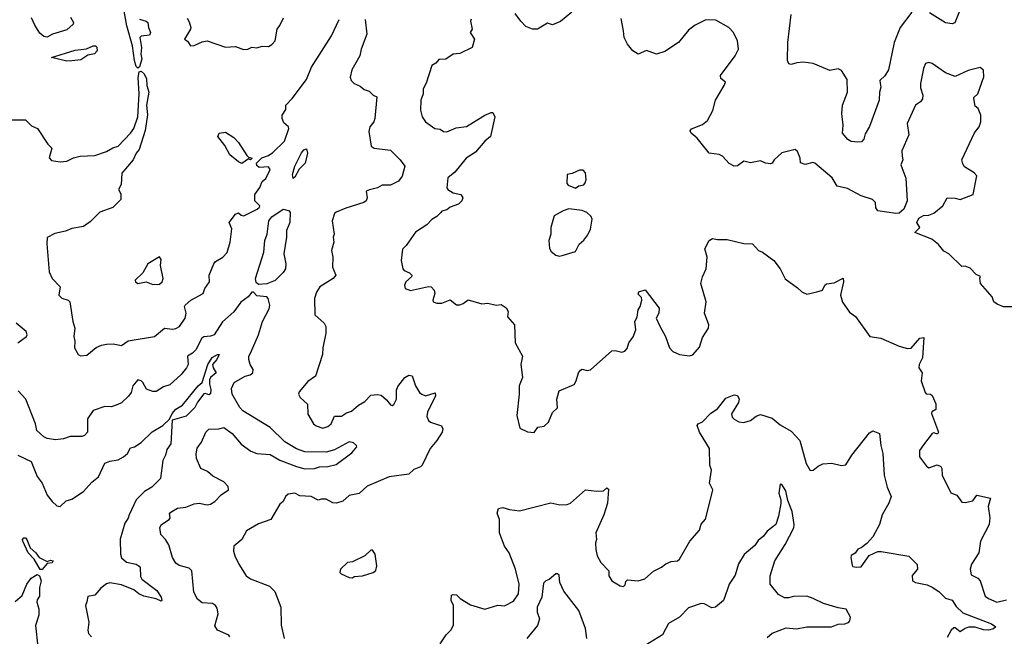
# Model space of a CAD drawing. Extents: x 1268547 to 1425625, y 515768 to 616754.
# Tile 228 of 256: x 1351919 to 1357882, y 554818 to 558553. Entities that reach past the tile are written whole.
import ezdxf

# ---------------------------------------------------------------- set-up
doc = ezdxf.new("R2010")
doc.units = 0

msp = doc.modelspace()

# ---------------------------------------------------------------- linework, layer by layer
at = {"layer": '0CON10XD'}
for points in [[(1352645, 558555.7), (1352684.5, 558545), (1352696, 558536), (1352700, 558505), (1352712.2, 558475), (1352705, 558459.4), (1352655, 558454.3), (1352647.5, 558445), (1352656.9, 558385), (1352653.1, 558345), (1352658.6, 558315), (1352645, 558267.4), (1352635, 558258.8), (1352625, 558269.6), (1352614.7, 558305), (1352602.9, 558395), (1352568.2, 558515), (1352551.6, 558605)], [(1355262.2, 558597.8), (1355195, 558541.4), (1355145, 558522.5), (1355115, 558531.2), (1355055, 558494.7), (1355024.8, 558494.8), (1354985, 558511.8), (1354953.3, 558543.3), (1354920.4, 558590.4)], [(1357321.6, 558598.4), (1357251.3, 558505), (1357215.2, 558415), (1357180.3, 558249.7), (1357157.6, 558212.4), (1357128, 558185), (1357128.9, 558168.9), (1357134.5, 558145), (1357126.2, 558115), (1357124, 558066), (1357064.5, 557905.5), (1357039.1, 557860.9), (1357031.2, 557828.8), (1357015.9, 557814.1), (1356995, 557811.2), (1356955, 557816.2), (1356935, 557826.7), (1356902.5, 557865), (1356905.7, 557914.3), (1356898.6, 557985), (1356901.9, 558035), (1356931.5, 558115), (1356930, 558190), (1356896, 558245), (1356875, 558255.8), (1356825, 558246.2), (1356725, 558286.9), (1356664.4, 558295.6), (1356625, 558292.7), (1356591.1, 558281.1), (1356576.1, 558286.1), (1356569.6, 558305), (1356571.5, 558415), (1356590.9, 558585)], [(1357610, 558605), (1357581.2, 558535), (1357565, 558528.6), (1357525, 558533.3), (1357428, 558595)], [(1352227.4, 558567.4), (1352245.4, 558535.4), (1352242.3, 558525), (1352205, 558491.7), (1352117.7, 558465), (1352085, 558446.6), (1352065, 558451), (1352040.6, 558470.6), (1352009.8, 558519.8), (1351990, 558565)], [(1352933, 558563), (1352945, 558540), (1352955.9, 558505.9), (1352954, 558495), (1352917.5, 558435), (1352935, 558422.5), (1352952.5, 558395), (1352975, 558395.8), (1353025, 558419.4), (1353055, 558425.7), (1353165, 558386.2), (1353225, 558390), (1353275, 558372.9), (1353300, 558375), (1353325, 558386.7), (1353355, 558383.3), (1353387, 558393), (1353425, 558391.2), (1353445, 558402), (1353465.4, 558424.6), (1353478, 558495), (1353495, 558517.5), (1353516.7, 558565)], [(1353204.1, 557285.9), (1353186.7, 557325), (1353225, 557376.2), (1353245, 557383.3), (1353260, 557370), (1353275.7, 557365.7), (1353357.5, 557405), (1353371.7, 557418.3), (1353372.5, 557425), (1353342.5, 557455), (1353342.5, 557495), (1353373.6, 557536.4), (1353387, 557573), (1353408.8, 557591.2), (1353436.2, 557645), (1353425, 557662.5), (1353368.3, 557658.3), (1353355, 557670), (1353352.5, 557685), (1353385, 557716.7), (1353425, 557730), (1353452.3, 557747.7), (1353523.4, 557816.6), (1353549.2, 557895), (1353546, 557905), (1353518.1, 557928.1), (1353508.5, 557955), (1353508.5, 557975), (1353530, 558010), (1353530, 558035), (1353570, 558075), (1353655, 558190.8), (1353686, 558266), (1353807.7, 558455), (1353854.2, 558555)], [(1354011.8, 558555), (1354021.5, 558465), (1353987.3, 558375), (1353979.2, 558335), (1353931.3, 558248.7), (1353920.8, 558205), (1353926.2, 558185), (1353945, 558166.7), (1353980.7, 558150.7), (1354005, 558130), (1354035, 558120), (1354060, 558095), (1354082.5, 558085), (1354070, 557955), (1354064, 557935), (1354038.8, 557905), (1354033.8, 557875), (1354048, 557788), (1354065.8, 557775.8), (1354165, 557761.9), (1354224, 557705), (1354250.4, 557665), (1354235, 557606.2), (1354213.8, 557575), (1354165, 557551.1), (1354115, 557550), (1354085, 557534.2), (1354037.5, 557522.5), (1354016.7, 557515), (1354023.3, 557475), (1354016.7, 557455), (1354003.3, 557445), (1353895, 557410.6), (1353835, 557388), (1353825, 557378.8), (1353810.6, 557335), (1353822.5, 557255), (1353817.5, 557235), (1353821.4, 557205), (1353806.9, 557155), (1353814.4, 557115), (1353813.5, 557053.5), (1353834, 557005), (1353817.1, 556985), (1353736.2, 556935), (1353717, 556903), (1353704.2, 556865), (1353706.7, 556765), (1353763.3, 556715), (1353772, 556695), (1353772.5, 556655), (1353754.3, 556565), (1353752.5, 556525), (1353710, 556395), (1353665, 556360.8), (1353611.2, 556298.8), (1353608, 556285), (1353618, 556265), (1353661.2, 556225), (1353663.6, 556163.6), (1353698.8, 556105), (1353715, 556092.5), (1353755, 556079.2), (1353785, 556090), (1353805.4, 556104.6), (1353825, 556151.4), (1353868.2, 556151.8), (1353897.8, 556172.2), (1353928.3, 556181.7), (1353971.1, 556218.9), (1354009.1, 556240.9), (1354045, 556278.1), (1354085, 556282.5), (1354108.6, 556278.6), (1354141.2, 556251.2), (1354165, 556220), (1354175, 556216.2), (1354185, 556222), (1354201.1, 556255), (1354201.7, 556308.3), (1354208.7, 556331.3), (1354250.8, 556385), (1354275, 556400.8), (1354296, 556396), (1354316.2, 556335), (1354340.8, 556295), (1354354, 556285), (1354375.7, 556275.7), (1354435, 556293.3), (1354436.5, 556275), (1354387.8, 556175), (1354385, 556150), (1354394, 556125), (1354406.7, 556115), (1354472.9, 556092.9), (1354482.5, 556075), (1354477.5, 556055), (1354446, 556004), (1354405.5, 555955), (1354355.8, 555855), (1354345.5, 555844.5), (1354305, 555828.6), (1354275, 555801.2), (1354155.6, 555784.4), (1354022.6, 555727.4), (1353975, 555682.5), (1353915, 555670.5), (1353875, 555637.5), (1353837.5, 555625), (1353815, 555626.5), (1353775, 555648.8), (1353745, 555650), (1353727, 555643), (1353685, 555666), (1353615, 555668.8), (1353585, 555686.2), (1353545, 555680), (1353528, 555665), (1353513.8, 555635), (1353495, 555618.8), (1353440, 555525), (1353365, 555500.4), (1353291.9, 555458.1), (1353264.2, 555405), (1353216.2, 555365), (1353214.2, 555335), (1353222.9, 555305), (1353245.7, 555255), (1353290.8, 555185), (1353317, 555167), (1353432.5, 555122.5), (1353465, 555088.8), (1353501.4, 554995), (1353503.3, 554886.7), (1353520.6, 554805)], [(1354653, 558557), (1354650, 558545), (1354660, 558495), (1354647.5, 558475), (1354672.5, 558435), (1354660, 558385), (1354585, 558348.8), (1354545, 558343.3), (1354500, 558315), (1354457.7, 558312.3), (1354439.5, 558290.5), (1354414.2, 558275), (1354380.9, 558169.1), (1354361.9, 558135), (1354363.1, 558105), (1354348.9, 558065), (1354345.7, 558005.7), (1354357.1, 557965), (1354375.8, 557935), (1354433.8, 557893.8), (1354465, 557890), (1354485, 557876), (1354505, 557874.4), (1354561.7, 557898.3), (1354625, 557906.5), (1354735, 557974.3), (1354775, 557990), (1354785, 557990), (1354795.5, 557965), (1354770, 557845), (1354735, 557818.1), (1354680.2, 557749.8), (1354622, 557715), (1354555, 557630), (1354511.2, 557595), (1354506.2, 557535), (1354512, 557525), (1354544.6, 557504.6), (1354590, 557495), (1354602.5, 557475), (1354596.7, 557455), (1354576, 557435), (1354525, 557418.2), (1354505, 557401.4), (1354475.8, 557394.2), (1354466.8, 557383.2), (1354445, 557361.2), (1354415, 557343.3), (1354385, 557310), (1354315, 557266.2), (1354260, 557185), (1354237.3, 557162.7), (1354229.2, 557095), (1354238.8, 557045), (1354247.5, 557035), (1354280.5, 557020.5), (1354293.3, 557005), (1354292.5, 556995), (1354256.7, 556965), (1354250, 556945), (1354252.5, 556925), (1354285, 556912), (1354395, 556938), (1354410, 556935), (1354430, 556915), (1354432.5, 556895), (1354420, 556855), (1354422.5, 556845), (1354445, 556836), (1354475, 556836), (1354525, 556856), (1354565, 556826.7), (1354585, 556826.2), (1354605, 556833.3), (1354635, 556856.7), (1354717, 556833), (1354755, 556836), (1354805, 556823.3), (1354835, 556827.5), (1354865, 556808.8), (1354878, 556785), (1354874, 556754), (1354915.7, 556705.7), (1354918.8, 556595), (1354964, 556515), (1354953.3, 556465), (1354963.8, 556385), (1354944, 556335), (1354944, 556285), (1354928.8, 556155), (1354948.3, 556078.3), (1354995, 556056.2), (1355035, 556053.8), (1355057.5, 556085), (1355095, 556092), (1355122, 556115), (1355145, 556173.3), (1355175, 556202.5), (1355170.9, 556255), (1355185.5, 556304.5), (1355276.4, 556343.6), (1355289.5, 556365), (1355303.3, 556415), (1355315, 556430), (1355325, 556435.5), (1355355, 556429.1), (1355376.7, 556433.3), (1355505, 556546.7), (1355525, 556548.8), (1355565, 556538.8), (1355583.6, 556546.4), (1355598.3, 556561.7), (1355607.5, 556595), (1355635, 556632.5), (1355651.2, 556675), (1355643.8, 556725), (1355658.3, 556751.7), (1355664, 556795), (1355676.7, 556815), (1355687.5, 556855), (1355685, 556870), (1355665, 556890), (1355667.5, 556905), (1355706.4, 556916.4), (1355792.5, 556805), (1355788.8, 556775), (1355772.9, 556745), (1355796.6, 556696.6), (1355829.2, 556635), (1355853.8, 556565), (1355875, 556543.3), (1355915, 556526.2), (1355975, 556516.2), (1355995, 556523.8), (1356035, 556570), (1356055, 556627.5), (1356090.8, 556685), (1356091.4, 556705), (1356066, 556775), (1356075.8, 556845), (1356044, 556955), (1356053.8, 556995), (1356075.8, 557045), (1356082.5, 557115), (1356068, 557165), (1356094.4, 557215.6), (1356115, 557228), (1356145, 557221.4), (1356202.4, 557222.4), (1356305, 557198), (1356357.5, 557195), (1356392.5, 557155), (1356417.5, 557145), (1356485, 557093.8), (1356524.2, 557045), (1356554, 556984), (1356629.6, 556929.6), (1356655, 556904.3), (1356685, 556890.6), (1356745.7, 556905.7)], [(1355576.2, 558486.2), (1355560.5, 558560.5)], [(1357935, 556813.3), (1357876.4, 556813.6), (1357839.3, 556829.3), (1357817.5, 556845), (1357807.5, 556875), (1357736.7, 556955), (1357732.5, 556987.5), (1357738.3, 556998.3), (1357710.7, 557010.7), (1357675, 557047.5), (1357645, 557060), (1357625, 557057.5), (1357545.6, 557135.6), (1357515, 557151.2), (1357482.2, 557192.2), (1357443.1, 557223.1), (1357340, 557265), (1357370, 557295), (1357352.5, 557325), (1357365, 557350), (1357393, 557367), (1357425, 557370), (1357455, 557381.2), (1357508.8, 557425), (1357535.5, 557474.5), (1357585, 557472.5), (1357615, 557464.4), (1357693.3, 557495), (1357715, 557606.7), (1357699.2, 557625), (1357641.5, 557661.5), (1357629.6, 557679.6), (1357624.2, 557705), (1357702, 557868), (1357729.2, 557905), (1357739.2, 557935), (1357740, 557975), (1357722.5, 558015), (1357705, 558030), (1357696.7, 558075), (1357697.5, 558082.5), (1357722, 558105), (1357757.7, 558207.7), (1357755, 558247.5), (1357735, 558263.3), (1357662.5, 558245), (1357585, 558210), (1357525, 558231.5), (1357445, 558288), (1357425, 558294), (1357405, 558287.5), (1357392.1, 558257.9), (1357374.3, 558165.7), (1357375, 558140), (1357387.8, 558095), (1357386.5, 558073.5), (1357375, 558055.8), (1357344.5, 558035), (1357293.1, 557925), (1357302.5, 557855), (1357260.7, 557759.3), (1357263.2, 557726.8), (1357266.2, 557703.8), (1357254.3, 557675), (1357285, 557592.5), (1357294.4, 557455), (1357273.7, 557406.3), (1357245, 557382), (1357225, 557378.6), (1357115.5, 557395.5), (1357102.9, 557412.9), (1357100.9, 557445), (1357084.3, 557465), (1357015, 557485.5), (1356931.2, 557531.2), (1356869.2, 557545), (1356840, 557595), (1356735, 557684.6), (1356722.6, 557687.4), (1356676.7, 557676.7), (1356646.7, 557686.7), (1356646, 557715), (1356628.8, 557755), (1356615, 557766.7), (1356535, 557746.7), (1356487.5, 557705), (1356476.2, 557685), (1356465, 557680), (1356435.7, 557684.3), (1356405, 557699.2), (1356345, 557686.9), (1356304.3, 557695.7), (1356265, 557668.8), (1356245, 557666), (1356215, 557681.2), (1356175, 557726), (1356155, 557736), (1356094.2, 557744.2), (1356021.2, 557835), (1355985, 557866.7), (1355979.3, 557880.7), (1355988.3, 557891.7), (1356055, 557917.5), (1356085, 557942.5), (1356117.5, 558002.5), (1356132, 558065), (1356186.2, 558155), (1356192.5, 558175), (1356165, 558197.5), (1356162.5, 558215), (1356252.5, 558335), (1356272, 558375), (1356266.9, 558425), (1356241.1, 558475), (1356212.5, 558505), (1356135, 558550), (1356075, 558552.9), (1356010.3, 558519.7), (1355969.7, 558490.3), (1355908.8, 558415), (1355825, 558360), (1355775, 558343.3), (1355715, 558366.2), (1355665, 558343.8), (1355631.2, 558365), (1355600, 558405), (1355579.4, 558445), (1355576.2, 558486.2)], [(1352205, 558302.5), (1352112.5, 558325), (1352255, 558369.3), (1352322.8, 558377.2), (1352365, 558395.7), (1352378.8, 558395), (1352387.1, 558387.1), (1352387.8, 558365), (1352373, 558347), (1352332.3, 558337.7), (1352289.4, 558310.6), (1352235, 558303.4), (1352205, 558302.5)], [(1351865, 557945.8), (1351955, 557947.5), (1351991.2, 557911.2), (1352027.5, 557895), (1352089.7, 557799.7), (1352113.8, 557775), (1352096.7, 557716.7), (1352111.2, 557701.2), (1352165, 557691.9), (1352204.5, 557695.5), (1352245, 557716), (1352285, 557726), (1352375, 557730), (1352445, 557755.4), (1352482.2, 557777.8), (1352515, 557787.6), (1352589.6, 557865), (1352610.7, 557895), (1352634.7, 557965.3), (1352643.2, 558105), (1352636.2, 558203.8), (1352642.6, 558237.4), (1352655, 558241), (1352672.4, 558225), (1352687.3, 558195), (1352689.9, 558155), (1352701.4, 558115), (1352687.4, 558035), (1352692.9, 557977.1), (1352678.2, 557881.8), (1352643.2, 557766.8), (1352624.6, 557745), (1352606.7, 557705), (1352536.7, 557623.3), (1352534.5, 557555.5), (1352517.5, 557525), (1352531.7, 557498.3), (1352532.5, 557465), (1352484.1, 557415.9), (1352405, 557388), (1352345, 557328.8), (1352305, 557301.2), (1352235, 557288.8), (1352197.3, 557272.7), (1352132.1, 557257.9), (1352086.1, 557233.9), (1352084.2, 557195), (1352098.2, 557025), (1352115, 556986), (1352163.3, 556935), (1352156, 556885), (1352175, 556865.8), (1352213.6, 556853.6), (1352222.5, 556845), (1352240, 556725), (1352253.3, 556685), (1352246.7, 556635), (1352253.3, 556605), (1352250, 556565), (1352272.5, 556525), (1352287.7, 556517.7), (1352325, 556521.9), (1352381.7, 556568.3), (1352415, 556581.2), (1352445, 556588.8), (1352485, 556589.2), (1352535, 556580.6), (1352575, 556608.6), (1352735, 556634.6), (1352795, 556684.3), (1352845, 556679.2), (1352865, 556682.9), (1352887.1, 556695), (1352921.5, 556745), (1352926.5, 556775), (1352918.1, 556815), (1352921.9, 556825), (1352956, 556855), (1353030.8, 556895), (1353040.8, 556925), (1353068.6, 556965), (1353065.7, 557005), (1353094.4, 557075), (1353105, 557087.8), (1353149.4, 557115), (1353175, 557144), (1353193.1, 557205), (1353204.1, 557285.9)], [(1353265, 557682.5), (1353245, 557691.2), (1353192.3, 557735), (1353161.3, 557791.3), (1353118.8, 557845), (1353127.5, 557865), (1353165, 557872.5), (1353215, 557838.6), (1353245, 557808.6), (1353295, 557730), (1353305, 557720), (1353327.5, 557715), (1353316.4, 557703.6), (1353305, 557710), (1353265, 557682.5)], [(1353575, 557592.2), (1353570.4, 557615), (1353585, 557665.8), (1353625, 557746.7), (1353640, 557765), (1353655, 557770), (1353662.5, 557745), (1353646.9, 557685), (1353611.5, 557648.5), (1353585, 557600), (1353575, 557592.2)], [(1355285, 557532.5), (1355304.1, 557545.9), (1355335, 557553.8), (1355343.3, 557565), (1355348.8, 557585), (1355346, 557625), (1355331.7, 557641.7), (1355308.3, 557641.7), (1355265, 557622.5), (1355233.8, 557616.2), (1355231.7, 557561.7), (1355240, 557550), (1355285, 557532.5)], [(1353365, 556948.4), (1353351.7, 556961.7), (1353348, 556985), (1353396.7, 557145), (1353403.7, 557215), (1353418.1, 557255), (1353428.1, 557335), (1353445, 557359.5), (1353514.7, 557405), (1353525, 557403.5), (1353551.1, 557395), (1353556.4, 557385), (1353554.3, 557325), (1353535.4, 557275.4), (1353535.8, 557235), (1353519, 557135), (1353530.2, 557075), (1353528.5, 557045), (1353515, 557021.5), (1353466, 556974), (1353415, 556953.8), (1353365, 556948.4)], [(1355185, 557120.8), (1355205, 557124.2), (1355285, 557150), (1355306.4, 557193.6), (1355335, 557217.5), (1355359.7, 557250.3), (1355375.8, 557285), (1355385.8, 557345), (1355380.5, 557360.5), (1355353.8, 557385), (1355325, 557397.1), (1355245, 557406.9), (1355210, 557395), (1355155.8, 557364.2), (1355136.2, 557295), (1355135.8, 557255), (1355124.2, 557215), (1355127, 557167), (1355138.1, 557148.1), (1355165, 557126), (1355185, 557120.8)], [(1352725, 556950), (1352765, 556951.9), (1352781.4, 556965), (1352787.5, 556985), (1352772.5, 557065), (1352775, 557100), (1352765, 557115.8), (1352695, 557074), (1352665, 557020), (1352618, 556975), (1352620, 556965), (1352635, 556954.4), (1352685, 556965.8), (1352725, 556950)], [(1356745.7, 556905.7), (1356780, 556915), (1356794.6, 556945.4), (1356805, 556953.1), (1356850.8, 556959.2), (1356905, 556987.5), (1356908.8, 556965), (1356888.8, 556885), (1356902.3, 556842.3), (1356945, 556782.5), (1356980, 556755), (1357066.7, 556635), (1357134.1, 556624.1), (1357245, 556576.7), (1357295, 556562.5), (1357317, 556563), (1357370, 556625), (1357395, 556627.5), (1357387.1, 556505), (1357366, 556465), (1357363.8, 556445), (1357383.8, 556413.8), (1357378.8, 556365), (1357402, 556295), (1357408, 556288), (1357435, 556284.2), (1357445, 556276.2), (1357467.3, 556227.3), (1357468, 556192), (1357442.2, 556177.8), (1357441.1, 556168.9), (1357483.3, 556055), (1357476.7, 556043.3), (1357455, 556050), (1357445, 556046), (1357391.7, 555978.3), (1357367.1, 555942.9), (1357367.8, 555905), (1357409.6, 555849.6), (1357425, 555838.8), (1357475, 555857.7), (1357496.7, 555846.7), (1357503.1, 555835), (1357506, 555795), (1357558, 555688), (1357595, 555672.5), (1357625, 555630), (1357645, 555628.1), (1357690.3, 555639.7), (1357716.1, 555673.9), (1357798.8, 555655), (1357784.4, 555605), (1357794.7, 555535), (1357790.7, 555495), (1357737.8, 555395), (1357727.8, 555325), (1357682.9, 555255), (1357675.8, 555224.2), (1357680.9, 555190.9), (1357721.3, 555171.3), (1357734.7, 555155), (1357765, 555061.9), (1357785, 555046.9), (1357836.2, 555026.2), (1357895, 555040)], [(1353192.5, 554815), (1353185, 554825.8), (1353116, 554855), (1353100.9, 554880.9), (1353120.9, 554955), (1353115, 554988), (1353104.5, 555004.5), (1353086.8, 555016.8), (1353025, 555020.8), (1352995, 555044), (1352974.3, 555085), (1352960.6, 555215), (1352945, 555231.4), (1352885, 555247.1), (1352865, 555262), (1352845.3, 555295.3), (1352822.6, 555372.6), (1352802.2, 555405), (1352774.4, 555435), (1352767.1, 555477.1), (1352776.9, 555495), (1352824.3, 555525.7), (1352830, 555535), (1352826.7, 555563.3), (1352840, 555575), (1352875.6, 555594.4), (1352925, 555600.6), (1352975, 555621.5), (1353005.5, 555625.5), (1353055, 555615.5), (1353075, 555619.2), (1353101.1, 555635), (1353138.8, 555675), (1353184, 555705), (1353180.8, 555725), (1353155, 555753.1), (1353088.5, 555788.5), (1353056.5, 555816.5), (1353015.4, 555835.4), (1352990.5, 555895), (1352986.8, 555923.2), (1352992.9, 555957.1), (1353020, 555995), (1353046.2, 556055), (1353065, 556072.3), (1353125, 556074.4), (1353155, 556082.9), (1353205, 556046.5), (1353261.2, 555981.2), (1353319.4, 555939.4), (1353355, 555925.6), (1353435, 555919), (1353495, 555885.6), (1353595, 555847.4), (1353645, 555831.9), (1353705.2, 555834.8), (1353735.2, 555844.8), (1353785, 555847), (1353835, 555858.4), (1353930.1, 555929.9), (1353960.7, 555965), (1353958.2, 555975), (1353940.2, 555990.2), (1353915, 555995.3), (1353825, 555948.1), (1353775, 555934.3), (1353645, 555935.9), (1353595, 555954.2), (1353525, 555995.4), (1353435, 556082.5), (1353270.9, 556185), (1353253.1, 556205), (1353206.4, 556285), (1353201.5, 556318.5), (1353217.5, 556355), (1353285, 556393.4), (1353315, 556401.5), (1353330, 556415), (1353333.1, 556435), (1353314.5, 556465), (1353306.4, 556495), (1353306.4, 556515), (1353316.3, 556533.7), (1353365, 556644), (1353388.6, 556725), (1353428.9, 556801.1), (1353434.7, 556824.7), (1353423.8, 556865), (1353414.9, 556874.9), (1353355, 556881.1), (1353335, 556903), (1353325, 556903), (1353301.7, 556875), (1353257.4, 556842.6), (1353215, 556783.3), (1353147.8, 556722.2), (1353095.8, 556644.2), (1353075, 556635.4), (1353035, 556633.1), (1353021.8, 556625), (1352985, 556554.5), (1352965, 556533.5), (1352934.3, 556515), (1352940, 556465), (1352929.1, 556445), (1352897.5, 556405), (1352827.5, 556342.5), (1352789.8, 556330.2), (1352745, 556301.8), (1352725, 556300.7), (1352686.9, 556315), (1352665, 556356), (1352655, 556366.2), (1352635, 556371.2), (1352604.6, 556335.4), (1352594.4, 556295.6), (1352577.9, 556272.1), (1352535, 556232.2), (1352512.7, 556222.7)], [(1351907.5, 556595), (1351960, 556635), (1351964.4, 556645), (1351958.1, 556665), (1351898.5, 556715)], [(1351907.3, 555915), (1351987.9, 555877.9), (1352025, 555786.2), (1352055.8, 555745), (1352085, 555674), (1352115, 555634.2), (1352145, 555608), (1352165, 555604), (1352200.3, 555639.7), (1352235, 555648.6), (1352305, 555695.6), (1352355, 555751.4), (1352396.7, 555785), (1352435, 555866.2), (1352465, 555880), (1352515, 555887.3), (1352547.1, 555905), (1352572, 555925), (1352590.8, 555959.2), (1352615, 555966), (1352655, 555992), (1352722.3, 556057.7), (1352786, 556095), (1352827, 556133), (1352842.5, 556167.5), (1352865.6, 556194.4), (1352905, 556218.9), (1352999.2, 556335), (1353023.4, 556355), (1353058.3, 556465), (1353085, 556507.8), (1353117.5, 556525), (1353128, 556525), (1353113.5, 556495), (1353087.5, 556465), (1353090.5, 556445), (1353108.1, 556415), (1353074, 556386), (1353069, 556371), (1353067.7, 556345), (1353077.3, 556312.7), (1353075, 556288), (1353065, 556280), (1353045, 556289.5), (1353035, 556286.9), (1352995, 556236.2), (1352979, 556205), (1352928.2, 556151.8), (1352843.4, 556126.6), (1352834.2, 555985), (1352809.8, 555950.2), (1352802.3, 555915), (1352785, 555883.3), (1352771.9, 555775), (1352718.8, 555721.2), (1352675.5, 555695), (1352624.7, 555645), (1352581.5, 555555), (1352576.7, 555533.3), (1352555, 555504.2), (1352527.6, 555407.6), (1352529.1, 555315), (1352534.7, 555294.7), (1352565, 555267.1), (1352625.4, 555255.4), (1352643.6, 555243.6), (1352649.4, 555235), (1352651.5, 555181.5), (1352658.6, 555165), (1352748.6, 555095), (1352776.2, 555055), (1352780, 555035), (1352775, 555031.2), (1352745.9, 555045.9), (1352670.9, 555060.9), (1352641.2, 555075), (1352610.3, 555100.3), (1352535, 555131.1), (1352465, 555142.5), (1352445, 555136), (1352410.6, 555109.4), (1352375, 555068.6), (1352331.2, 555058.8), (1352325, 555027.5), (1352317.5, 555005), (1352337.1, 554905), (1352330.8, 554855), (1352336, 554835), (1352353.3, 554815)], [(1352512.7, 556222.7), (1352475, 556208.8), (1352435, 556210.6), (1352363.7, 556186.3), (1352330, 556135), (1352330, 556055), (1352312.5, 556035), (1352295, 556029.2), (1352225, 556029.2), (1352184, 556014), (1352135, 556008), (1352085, 556015.8), (1352065, 556025.7), (1352022.9, 556065), (1352015.7, 556105), (1351955.6, 556255.6), (1351910.6, 556305)], [(1354465, 554773.3), (1354501.7, 554828.3), (1354530.8, 554855), (1354545.6, 554885), (1354546.2, 555005), (1354532, 555035), (1354535, 555067.5), (1354545, 555072.5), (1354565, 555068.8), (1354586.4, 555046.4), (1354648.8, 555008.8), (1354735, 554982), (1354815, 555006.2), (1354855, 555003.8), (1354909.5, 555030.5), (1354938.8, 555075), (1354944.2, 555135), (1354920.9, 555225), (1354882.9, 555325), (1354855.8, 555365), (1354824.4, 555444.4), (1354824.3, 555525), (1354810.6, 555565), (1354818.3, 555591.7), (1354845, 555598.6), (1354885, 555585.6), (1354945, 555578.9), (1355135, 555626), (1355190, 555615), (1355235, 555616.2), (1355255, 555624.2), (1355345, 555705.7), (1355415, 555697.5), (1355455, 555700), (1355475, 555717.5), (1355485, 555710), (1355478.1, 555625), (1355456.7, 555555), (1355407.1, 555445), (1355412, 555405), (1355405.8, 555384.2), (1355408.1, 555345), (1355417.1, 555305), (1355438.1, 555265), (1355486.2, 555215), (1355487.5, 555185), (1355504.4, 555154.4), (1355555, 555123.3), (1355575, 555120), (1355585, 555130), (1355589.3, 555150.7), (1355600.5, 555159.5), (1355664, 555154), (1355704.3, 555165.7), (1355757, 555213), (1355805, 555236.2), (1355832.2, 555257.8), (1355865, 555271.9), (1355902.5, 555275), (1355913.8, 555285), (1355978, 555395), (1356035, 555461.2), (1356045, 555496.7), (1356071.2, 555528.8), (1356104.2, 555654.2), (1356117.5, 555705), (1356095.8, 555745), (1356108, 555825), (1356098.8, 555855), (1356096.4, 555956.4), (1356036.2, 556055), (1356021.2, 556095), (1356027.5, 556105), (1356055, 556116.7), (1356105, 556169.2), (1356144.5, 556195.5), (1356195, 556260), (1356245, 556281.4), (1356265, 556277.5), (1356276.7, 556255), (1356272.2, 556235), (1356229.6, 556165), (1356233.9, 556145), (1356245, 556133.3), (1356275, 556117.6), (1356305, 556114.1), (1356345, 556125.4), (1356378.5, 556151.5), (1356405, 556161), (1356475, 556139.3), (1356525, 556099.2), (1356591.1, 556061.1), (1356643.9, 556005), (1356682.5, 555865), (1356705, 555822), (1356725, 555824.4), (1356755, 555849.2), (1356783.2, 555863.2), (1356838, 555868), (1356896.4, 555853.6), (1356922.7, 555857.3), (1356957.5, 555915), (1357065, 556050), (1357085, 556063.3), (1357125.9, 556045.9), (1357133.1, 555975), (1357145.5, 555925), (1357154.6, 555794.6), (1357172.6, 555722.6), (1357195.7, 555665), (1357182.2, 555625), (1357141.4, 555555), (1357125.4, 555494.6), (1357085, 555421.2), (1357049.1, 555380.9), (1357015.7, 555354.3), (1356994.4, 555345.6), (1356978.6, 555321.4), (1356955, 555307.5), (1356951.4, 555295), (1356959.5, 555249.5), (1356965, 555241.2), (1356983.6, 555236.4), (1357015, 555240), (1357062.7, 555307.3), (1357115, 555331.2), (1357135, 555332.5), (1357303.7, 555303.7), (1357353.9, 555253.9), (1357356.2, 555225), (1357324.2, 555185.8), (1357325, 555153.8), (1357343.6, 555143.6), (1357415, 555129.5), (1357445, 555116.7), (1357485, 555090), (1357525, 555050), (1357565, 555037.1), (1357589.8, 554999.8), (1357631.3, 554961.3), (1357804.5, 554894.5), (1357830, 554875), (1357816.6, 554863.4), (1357785, 554855.5), (1357755, 554857.1), (1357704.5, 554874.5), (1357665, 554873.7), (1357643.8, 554866.2), (1357615, 554844.6), (1357585, 554869.4), (1357575, 554869.4), (1357558.9, 554855), (1357535, 554811.6)], [(1356445, 554811.9), (1356475, 554838), (1356561.1, 554868.9), (1356622.9, 554862.9), (1356685, 554875.7), (1356834.2, 554875.8), (1356875, 554891.9), (1356915, 554893.5), (1356937.5, 554902.5), (1356947.2, 554912.8), (1356949.4, 554935), (1356925, 554982.2), (1356875, 554990), (1356786.2, 555016.2), (1356725, 555047.1), (1356685, 555060.8), (1356605, 555060), (1356575, 555050.6), (1356550.7, 555050.7), (1356515, 555071.2), (1356464, 555135), (1356464.4, 555185), (1356491.6, 555275), (1356555, 555374.4), (1356607.5, 555475), (1356610, 555495), (1356597.5, 555575), (1356571, 555641), (1356558.6, 555698.6), (1356535, 555737.1), (1356525, 555739.2), (1356516.5, 555685), (1356527.8, 555645), (1356527.7, 555622.3), (1356515, 555546.7), (1356498.9, 555495), (1356445.8, 555455), (1356422.5, 555425), (1356391.2, 555398.8), (1356371.5, 555368.5), (1356305.4, 555314.6), (1356271.9, 555258.1), (1356251.5, 555188.5), (1356215, 555134), (1356204.4, 555104.4), (1356181.4, 555035), (1356133.3, 554995), (1356110.3, 554990.3), (1356065, 555015.8), (1356045, 555017.5), (1355968.7, 554991.3), (1355914.4, 554935), (1355848.8, 554895), (1355811.7, 554828.3), (1355707.6, 554762.4)], [(1352043, 555223), (1352005.9, 555285.9), (1351970.8, 555325), (1351937.5, 555395), (1351936.5, 555405), (1351944.6, 555415.4), (1351955, 555414.4), (1351963.3, 555405), (1351982.9, 555355), (1352016.7, 555325), (1352038, 555295), (1352085, 555271.2), (1352105, 555279.6), (1352121.1, 555275), (1352115, 555262.8), (1352085, 555260), (1352055, 555223.6), (1352043, 555223)], [(1353935, 555173.3), (1353945, 555180), (1353995, 555184), (1354060, 555205), (1354075, 555217.5), (1354081.2, 555245), (1354072.5, 555315), (1354055, 555340), (1354045, 555340), (1354010, 555305), (1353935, 555270), (1353903.3, 555265), (1353862.5, 555225), (1353857.5, 555205), (1353865, 555197.5), (1353913.6, 555173.6), (1353935, 555173.3)], [(1351891.1, 555028.9), (1351933.8, 555066.2), (1351962.9, 555135), (1351988.8, 555171.2), (1352025, 555192.1), (1352039.1, 555185), (1352049.4, 555155), (1352038.9, 555115), (1352039.3, 555060.7), (1352025, 555040), (1352022.5, 555025), (1352036, 554985), (1352036, 554946), (1352015.8, 554884.2), (1352028.8, 554755)], [(1355354.4, 554805), (1355346, 554865), (1355304.5, 554975), (1355215, 555092), (1355189.1, 555145), (1355185, 555188.1), (1355176.7, 555196.7), (1355165, 555195.9), (1355125, 555162.5), (1355105, 555154.5), (1355090.4, 555139.6), (1355080.9, 555055), (1355052.8, 554995), (1355052.9, 554965), (1355067.3, 554925), (1355055.2, 554884.8), (1354989.2, 554805)]]:
    msp.add_lwpolyline(points, dxfattribs=at)

doc.saveas('drawing.dxf')
